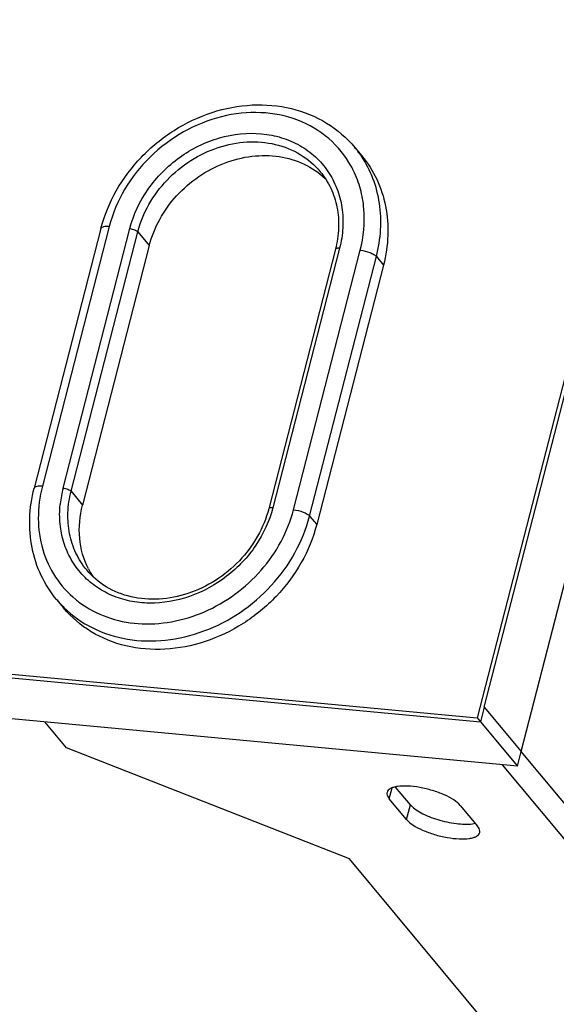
# Model space of a CAD drawing. Header units: millimetres. Extents: x -1 to 421, y -1 to 298.
# Tile 8 of 26: x 135 to 152, y 55 to 85. Entities that reach past the tile are written whole.
import ezdxf

# ---------------------------------------------------------------- set-up
doc = ezdxf.new("R2010")
doc.units = ezdxf.units.MM
doc.header["$LTSCALE"] = 23.1
doc.layers.get('0').update_dxf_attribs({"linetype": 'CONTINUOUS'})
doc.layers.add('ROUNDS', color=7, linetype='CONTINUOUS')

msp = doc.modelspace()

# ---------------------------------------------------------------- linework, layer by layer
at = {"color": 3, "linetype": 'CONTINUOUS'}
for p, q in [((160.9083, 109.1154), (149.2381, 63.7444)), ((149.4559, 64.079), (160.9387, 108.7211)), ((150.5968, 62.7079), (162.0796, 107.35)), ((56.9029, 72.4158), (149.2381, 63.7444)), ((57.0036, 72.2948), (149.3387, 63.6235)), ((150.4797, 62.2524), (58.1445, 70.9237)), ((149.4559, 64.079), (150.5968, 62.7079)), ((136.5524, 62.8168), (135.8812, 63.6233)), ((149.3387, 63.6235), (150.4797, 62.2524)), ((145.2881, 59.3942), (136.5524, 62.8168)), ((147.0575, 60.6035), (146.5206, 61.2487)), ((148.7103, 61.0431), (149.2472, 60.3978)), ((160.892, 40.6425), (145.2881, 59.3942))]:
    msp.add_line(p, q, dxfattribs=at)
at = {"color": 7, "linetype": 'CONTINUOUS'}
for p, q in [((145.4552, 81.3675), (145.6734, 81.1053)), ((139.1096, 78.3374), (137.0474, 70.3201)), ((146.3417, 77.7326), (144.2795, 69.7152)), ((136.2444, 67.4015), (136.4625, 67.1393)), ((149.4559, 64.079), (149.3387, 63.6235)), ((149.2381, 63.7444), (149.3387, 63.6235)), ((150.4797, 62.2524), (150.5968, 62.7079)), ((147.1746, 61.059), (146.7166, 61.6094))]:
    msp.add_line(p, q, dxfattribs=at)
at = {"color": 9, "linetype": 'CONTINUOUS'}
for p, q in [((172.2409, 36.6975), (150.5968, 62.7079)), ((171.6675, 36.2848), (150.0235, 62.2952)), ((146.5206, 61.2487), (146.6063, 61.582)), ((147.0575, 60.6035), (147.1746, 61.059))]:
    msp.add_line(p, q, dxfattribs=at)
at = {"color": 7, "linetype": 'CONTINUOUS'}
msp.add_arc((139.4228, 69.4614), 2.461, 206.95256, 213.14207, dxfattribs=at)
for points, knots in [([(139.1096, 78.3374), (139.1817, 78.6179), (139.4047, 79.1698), (139.93, 79.8974), (140.615, 80.4926), (141.4117, 80.913), (142.2648, 81.1286), (143.115, 81.1216), (143.9007, 80.8893), (144.3471, 80.5883), (144.5365, 80.4105)], [0, 0, 0, 0, 0.1265256, 0.2568405, 0.3887029, 0.5194964, 0.6468578, 0.7692667, 0.8865302, 1, 1, 1, 1]), ([(145.6732, 81.1055), (145.8564, 80.8854), (146.1701, 80.3917), (146.4433, 79.5489), (146.5108, 78.6421), (146.419, 78.0332), (146.3417, 77.7326)], [0, 0, 0, 0, 0.241089, 0.4862665, 0.7386881, 1, 1, 1, 1]), ([(137.2291, 68.3459), (137.0806, 68.6378), (136.896, 69.3032), (136.9616, 69.9866), (137.0474, 70.3201)], [0, 0, 0, 0, 0.4875318, 1, 1, 1, 1]), ([(144.2795, 69.7152), (144.1745, 69.3069), (143.8442, 68.5043), (143.0608, 67.4575), (142.0406, 66.6193), (140.8618, 66.055), (139.6137, 65.8094), (138.3914, 65.9066), (137.2933, 66.345), (136.7026, 66.8508), (136.4626, 67.1392)], [0, 0, 0, 0, 0.1272312, 0.2583579, 0.3908517, 0.5218294, 0.6488004, 0.7703696, 0.8867731, 1, 1, 1, 1]), ([(147.1746, 61.059), (147.2133, 61.0125), (147.3177, 60.922), (147.593, 60.7541), (148.0235, 60.587), (148.5594, 60.4699), (148.9261, 60.452), (149.0906, 60.4733)], [0, 0, 0, 0, 0.0883868, 0.1996372, 0.4703679, 0.757642, 1, 1, 1, 1])]:
    msp.add_open_spline(points, degree=3, knots=knots, dxfattribs=at)
at = {"color": 3, "linetype": 'CONTINUOUS'}
for points, knots in [([(146.4533, 61.4448), (146.4495, 61.4302), (146.4436, 61.3582), (146.4849, 61.2915), (146.5206, 61.2487)], [0, 0, 0, 0, 0.2129279, 1, 1, 1, 1]), ([(148.7103, 61.0431), (148.6557, 61.1088), (148.4966, 61.232), (148.2055, 61.3824), (147.8505, 61.5105), (147.471, 61.6016), (147.1079, 61.6454), (146.8337, 61.6409), (146.6545, 61.6034), (146.5368, 61.559), (146.4658, 61.4936), (146.4533, 61.4448)], [0, 0, 0, 0, 0.1043251, 0.2413472, 0.3995277, 0.5634395, 0.7167641, 0.8448946, 0.8963086, 0.9385897, 1, 1, 1, 1]), ([(147.0575, 60.6035), (147.1121, 60.5378), (147.2712, 60.4146), (147.5623, 60.2642), (147.9173, 60.136), (148.2968, 60.0449), (148.6599, 60.0012), (148.9341, 60.0056), (149.1133, 60.0432), (149.2311, 60.0875), (149.302, 60.153), (149.3145, 60.2017)], [0, 0, 0, 0, 0.1043251, 0.2413472, 0.3995277, 0.5634395, 0.7167641, 0.8448946, 0.8963086, 0.9385897, 1, 1, 1, 1]), ([(149.3145, 60.2017), (149.3183, 60.2163), (149.3242, 60.2883), (149.2829, 60.355), (149.2472, 60.3978)], [0, 0, 0, 0, 0.2129279, 1, 1, 1, 1])]:
    msp.add_open_spline(points, degree=3, knots=knots, dxfattribs=at)
at = {"color": 7, "linetype": 'CONTINUOUS'}
msp.add_open_spline([(149.0906, 60.4733), (149.1196, 60.4771), (149.1485, 60.4819), (149.1771, 60.4881)], degree=3, dxfattribs=at)
at = {"layer": 'ROUNDS', "color": 7, "linetype": 'CONTINUOUS'}
for p, q in [((137.6158, 78.857), (135.5536, 70.8396)), ((144.8591, 78.2194), (142.7969, 70.2021))]:
    msp.add_line(p, q, dxfattribs=at)
at = {"layer": 'ROUNDS', "color": 9, "linetype": 'CONTINUOUS'}
for p, q in [((137.869, 78.9186), (135.8068, 70.9012)), ((136.4454, 70.8413), (138.5076, 78.8586)), ((136.695, 70.7435), (138.7572, 78.7608)), ((138.7572, 78.7608), (139.1096, 78.3374)), ((144.9857, 78.2503), (142.9235, 70.2329)), ((143.5622, 70.1729), (145.6244, 78.1903)), ((144.0614, 69.9773), (146.1236, 77.9947)), ((146.1236, 77.9947), (146.3417, 77.7326)), ((136.695, 70.7435), (137.0474, 70.3201)), ((144.0614, 69.9773), (144.2795, 69.7152))]:
    msp.add_line(p, q, dxfattribs=at)
for centre, radius, start, end in [((142.8576, 79.2063), 3.3791, 33.99126, 39.75925), ((142.5929, 79.2703), 3.1423, 26.00528, 28.83513), ((139.6754, 70.0063), 3.3361, 165.50638, 173.94916), ((139.5614, 70.0199), 3.2214, 173.97589, 174.44316), ((138.8388, 69.5606), 3.3753, 219.76782, 225.52366), ((138.8262, 69.8343), 3.1414, 230.67633, 233.51188)]:
    msp.add_arc(centre, radius, start, end, dxfattribs=at)
at = {"layer": 'ROUNDS', "color": 7, "linetype": 'CONTINUOUS'}
for points, knots in [([(137.6158, 78.857), (137.7207, 79.2647), (138.0494, 80.0645), (138.8297, 81.1056), (139.845, 81.9363), (141.0198, 82.4936), (142.2684, 82.733), (143.498, 82.6284), (144.6094, 82.1785), (145.2099, 81.6623), (145.4552, 81.3675)], [0, 0, 0, 0, 0.1267978, 0.2568688, 0.3880876, 0.5179907, 0.6445013, 0.7665631, 0.8845098, 1, 1, 1, 1]), ([(144.3888, 80.6166), (144.5181, 80.4612), (144.7398, 80.112), (144.9328, 79.5145), (144.9802, 78.869), (144.9144, 78.4345), (144.8591, 78.2194)], [0, 0, 0, 0, 0.2395515, 0.483938, 0.7368326, 1, 1, 1, 1]), ([(136.2444, 67.4015), (136.056, 67.6278), (135.7339, 68.1342), (135.4531, 68.996), (135.383, 69.9183), (135.4755, 70.5358), (135.5536, 70.8396)], [0, 0, 0, 0, 0.243053, 0.4892296, 0.7410612, 1, 1, 1, 1]), ([(142.7969, 70.2021), (142.7212, 69.9075), (142.4824, 69.3277), (141.9161, 68.5704), (141.1781, 67.9626), (140.3263, 67.5528), (139.427, 67.3732), (138.5503, 67.4401), (137.7667, 67.7504), (137.3466, 68.1093), (137.1765, 68.3136)], [0, 0, 0, 0, 0.1275661, 0.259488, 0.3929394, 0.5247273, 0.6520529, 0.77326, 0.8884959, 1, 1, 1, 1])]:
    msp.add_open_spline(points, degree=3, knots=knots, dxfattribs=at)
at = {"layer": 'ROUNDS', "color": 9, "linetype": 'CONTINUOUS'}
for points, knots in [([(145.3457, 80.7858), (145.1691, 81.1064), (144.6929, 81.6943), (143.7024, 82.2732), (142.5387, 82.5012), (141.3131, 82.3661), (140.1329, 81.8877), (139.1, 81.1106), (138.3043, 80.1042), (137.9719, 79.3189), (137.869, 78.9186)], [0, 0, 0, 0, 0.1135363, 0.2288658, 0.3490488, 0.4751775, 0.6062022, 0.7394992, 0.8717645, 1, 1, 1, 1]), ([(138.5076, 78.8586), (138.6189, 79.2911), (139.0179, 80.1315), (139.9966, 81.1157), (141.232, 81.7294), (142.3563, 81.8529), (143.1951, 81.69), (143.7623, 81.4479), (144.2522, 81.0928), (144.645, 80.6383), (144.9246, 80.103), (145.0802, 79.5086), (145.1067, 78.8792), (145.0392, 78.4584), (144.9857, 78.2503)], [0, 0, 0, 0, 0.1300143, 0.2642201, 0.3972571, 0.5243404, 0.5852746, 0.6444783, 0.7024663, 0.7599749, 0.8178316, 0.8767984, 0.9374284, 1, 1, 1, 1]), ([(138.7572, 78.7608), (138.8329, 79.055), (139.0708, 79.6332), (139.6352, 80.3874), (140.3702, 80.9913), (141.2195, 81.3978), (142.1187, 81.5747), (142.9993, 81.5047), (143.7904, 81.1888), (144.2159, 80.8244), (144.3888, 80.6166)], [0, 0, 0, 0, 0.1272331, 0.2583587, 0.3908525, 0.5218305, 0.6488012, 0.7703699, 0.8867731, 1, 1, 1, 1]), ([(146.1236, 77.9947), (146.1934, 78.2661), (146.2817, 78.8149), (146.2481, 79.6358), (146.0473, 80.4112), (145.8042, 80.8806), (145.6593, 81.0955)], [0, 0, 0, 0, 0.2606571, 0.5132613, 0.7589508, 1, 1, 1, 1]), ([(145.6244, 78.1903), (145.731, 78.6046), (145.7938, 79.2521), (145.6499, 80.08), (145.5059, 80.4661), (145.4171, 80.6481)], [0, 0, 0, 0, 0.5112152, 0.7580662, 1, 1, 1, 1]), ([(137.869, 78.9186), (137.8369, 78.9216), (137.7772, 78.9236), (137.6914, 78.9162), (137.6238, 78.8879), (137.6158, 78.857)], [0, 0, 0, 0, 0.3561888, 0.646821, 1, 1, 1, 1]), ([(138.5076, 78.8586), (138.5584, 78.8539), (138.6314, 78.8361), (138.7135, 78.7977), (138.7464, 78.7739), (138.7572, 78.7608)], [0, 0, 0, 0, 0.5619131, 0.8125809, 1, 1, 1, 1]), ([(144.9857, 78.2503), (144.9697, 78.2518), (144.9398, 78.2528), (144.8969, 78.2491), (144.8631, 78.2349), (144.8591, 78.2194)], [0, 0, 0, 0, 0.3561227, 0.6468606, 1, 1, 1, 1]), ([(145.6244, 78.1903), (145.7259, 78.1808), (145.8719, 78.1453), (146.036, 78.0685), (146.1018, 78.0208), (146.1236, 77.9947)], [0, 0, 0, 0, 0.5619237, 0.8125871, 1, 1, 1, 1]), ([(135.8068, 70.9012), (135.7747, 70.9043), (135.715, 70.9063), (135.6292, 70.8988), (135.5615, 70.8705), (135.5536, 70.8396)], [0, 0, 0, 0, 0.3561888, 0.646821, 1, 1, 1, 1]), ([(135.8068, 70.9012), (135.7232, 70.5764), (135.6361, 69.9159), (135.7719, 68.9425), (136.1708, 68.0709), (136.5958, 67.6005), (136.8355, 67.4041)], [0, 0, 0, 0, 0.2620268, 0.5136845, 0.7579418, 1, 1, 1, 1]), ([(136.4454, 70.8413), (136.4962, 70.8365), (136.5692, 70.8187), (136.6513, 70.7804), (136.6842, 70.7565), (136.695, 70.7435)], [0, 0, 0, 0, 0.5619131, 0.8125809, 1, 1, 1, 1]), ([(137.1765, 68.3136), (137.0446, 68.4722), (136.8186, 68.8279), (136.6219, 69.4351), (136.5732, 70.0883), (136.6393, 70.5269), (136.695, 70.7435)], [0, 0, 0, 0, 0.2410886, 0.4862684, 0.7386859, 1, 1, 1, 1]), ([(142.9235, 70.2329), (142.8179, 69.8223), (142.4475, 69.0226), (141.5419, 68.0651), (140.3901, 67.4328), (139.3261, 67.2473), (138.51, 67.3342), (137.9444, 67.51), (137.4385, 67.7923), (137.0106, 68.1713), (136.6767, 68.6336), (136.4487, 69.1622), (136.3343, 69.7376), (136.3359, 70.1336), (136.3552, 70.3319)], [0, 0, 0, 0, 0.1299024, 0.2640194, 0.397552, 0.5259613, 0.5877096, 0.6476819, 0.7062219, 0.7639016, 0.8214384, 0.8795743, 0.9389499, 1, 1, 1, 1]), ([(136.474, 67.1521), (136.7331, 66.8977), (137.3483, 66.464), (138.4412, 66.121), (139.6296, 66.096), (140.8256, 66.3859), (141.9448, 66.9664), (142.9082, 67.795), (143.6471, 68.8118), (143.9603, 69.5846), (144.0614, 69.9773)], [0, 0, 0, 0, 0.1134009, 0.2304999, 0.3527596, 0.4800585, 0.6108937, 0.7428767, 0.8733446, 1, 1, 1, 1]), ([(136.9581, 67.3086), (137.2132, 67.12), (137.7946, 66.8136), (138.775, 66.6139), (139.8109, 66.6746), (140.8344, 66.989), (141.7808, 67.5347), (142.5899, 68.2763), (143.2099, 69.1658), (143.4749, 69.8338), (143.5622, 70.1729)], [0, 0, 0, 0, 0.1140015, 0.2321812, 0.3553444, 0.4829756, 0.613495, 0.7446849, 0.8741833, 1, 1, 1, 1]), ([(142.9235, 70.2329), (142.9075, 70.2344), (142.8776, 70.2354), (142.8347, 70.2317), (142.8009, 70.2175), (142.7969, 70.2021)], [0, 0, 0, 0, 0.3561227, 0.6468606, 1, 1, 1, 1]), ([(143.5622, 70.1729), (143.6637, 70.1634), (143.8096, 70.1279), (143.9738, 70.0511), (144.0396, 70.0035), (144.0614, 69.9773)], [0, 0, 0, 0, 0.5619237, 0.8125871, 1, 1, 1, 1])]:
    msp.add_open_spline(points, degree=3, knots=knots, dxfattribs=at)

doc.saveas('drawing.dxf')
